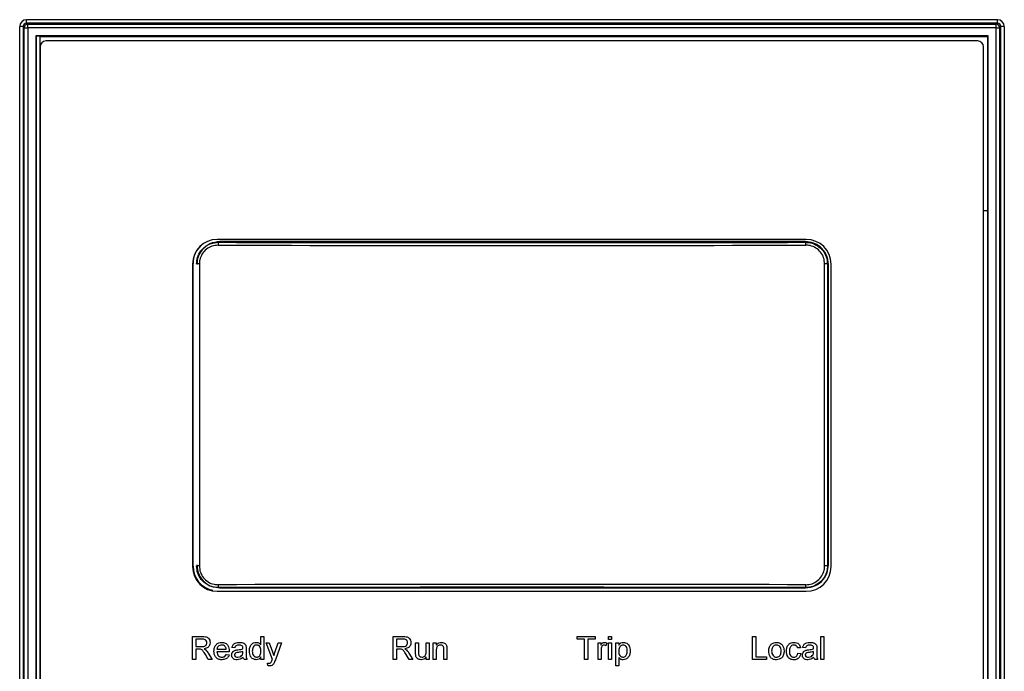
# Paper-space layout 'Sheet1' of a CAD drawing. Header units: millimetres. Extents: x -7 to 420, y -21 to 297.
# Tile 30 of 105: x 44 to 61, y 213 to 225. Entities that reach past the tile are written whole.
import ezdxf

# ---------------------------------------------------------------- set-up
doc = ezdxf.new("R2010")
doc.units = ezdxf.units.MM

psp = doc.layouts.new('Sheet1')

# ---------------------------------------------------------------- linework, layer by layer
at = {"color": 7, "linetype": 'Continuous', "lineweight": 25}
for p, q in [((43.622, 224.415), (43.562, 224.415)), ((43.562, 188.139), (43.562, 224.415)), ((43.642, 224.394), (43.622, 224.415)), ((43.622, 224.415), (43.622, 188.139)), ((43.642, 224.394), (43.702, 224.394)), ((43.642, 188.159), (43.642, 224.394)), ((43.682, 224.475), (43.682, 224.535)), ((43.682, 224.535), (60.558, 224.535)), ((43.682, 224.475), (43.702, 224.454)), ((60.558, 224.475), (43.682, 224.475)), ((43.702, 224.394), (43.702, 224.454)), ((43.702, 224.454), (60.537, 224.454)), ((43.702, 224.394), (43.702, 188.159)), ((60.537, 224.394), (43.702, 224.394)), ((60.537, 224.454), (60.558, 224.475)), ((60.537, 224.394), (60.537, 224.454)), ((60.537, 188.159), (60.537, 224.394)), ((60.537, 224.394), (60.597, 224.394)), ((60.558, 224.475), (60.558, 224.535)), ((60.618, 224.415), (60.597, 224.394)), ((60.597, 224.394), (60.597, 188.159)), ((60.618, 188.139), (60.618, 224.415)), ((60.678, 224.415), (60.618, 224.415)), ((60.678, 224.415), (60.678, 188.139)), ((43.846, 224.25), (43.844, 224.252)), ((43.844, 224.252), (43.844, 188.301)), ((60.395, 224.252), (43.844, 224.252)), ((43.846, 224.25), (43.846, 188.303)), ((60.394, 224.25), (43.846, 224.25)), ((60.391, 224.236), (43.911, 224.236)), ((43.911, 224.236), (43.911, 221.216)), ((60.391, 221.216), (60.391, 224.236)), ((60.394, 224.25), (60.395, 224.252)), ((60.394, 188.303), (60.394, 224.25)), ((60.395, 188.301), (60.395, 224.252)), ((43.916, 224.064), (43.916, 198.364)), ((60.216, 224.164), (44.016, 224.164)), ((60.316, 198.364), (60.316, 224.064)), ((43.911, 221.216), (43.911, 188.346)), ((43.911, 221.216), (43.916, 221.216)), ((60.316, 221.216), (60.391, 221.216)), ((60.391, 188.346), (60.391, 221.216)), ((57.236, 220.714), (46.996, 220.714)), ((57.221, 220.675), (47.041, 220.675)), ((46.566, 220.284), (46.566, 215.024)), ((46.575, 215.033), (46.575, 220.293)), ((46.685, 220.287), (46.637, 220.287)), ((46.685, 220.287), (46.685, 215.035)), ((57.555, 215.035), (57.555, 220.287)), ((57.603, 220.287), (57.555, 220.287)), ((57.603, 220.287), (57.603, 215.035)), ((57.666, 215.024), (57.666, 220.284)), ((57.621, 215.055), (57.621, 220.275)), ((46.685, 215.035), (46.637, 215.035)), ((57.603, 215.035), (57.555, 215.035)), ((47.041, 214.655), (57.221, 214.655)), ((46.996, 214.594), (57.236, 214.594)), ((46.564, 213.409), (46.564, 213.809)), ((46.564, 213.809), (46.738, 213.809)), ((47.754, 213.661), (47.754, 213.809)), ((47.754, 213.809), (47.805, 213.809)), ((47.805, 213.809), (47.805, 213.409)), ((50.054, 213.409), (50.054, 213.809)), ((50.054, 213.809), (50.228, 213.809)), ((53.251, 213.809), (53.564, 213.809)), ((53.251, 213.763), (53.251, 213.809)), ((53.564, 213.809), (53.564, 213.763)), ((53.8, 213.757), (53.8, 213.809)), ((53.8, 213.809), (53.851, 213.809)), ((53.851, 213.809), (53.851, 213.757)), ((56.3, 213.409), (56.3, 213.809)), ((56.3, 213.809), (56.357, 213.809)), ((56.357, 213.809), (56.357, 213.455)), ((57.49, 213.409), (57.49, 213.809)), ((57.49, 213.809), (57.541, 213.809)), ((57.541, 213.809), (57.541, 213.409)), ((46.74, 213.763), (46.621, 213.763)), ((46.621, 213.763), (46.621, 213.634)), ((46.621, 213.634), (46.728, 213.634)), ((47.303, 213.614), (47.251, 213.619)), ((47.954, 213.411), (47.846, 213.701)), ((47.846, 213.701), (47.901, 213.701)), ((47.901, 213.701), (47.958, 213.541)), ((47.997, 213.531), (48.057, 213.701)), ((48.111, 213.701), (48.006, 213.402)), ((48.057, 213.701), (48.111, 213.701)), ((50.23, 213.763), (50.11, 213.763)), ((50.11, 213.763), (50.11, 213.634)), ((50.11, 213.634), (50.218, 213.634)), ((50.444, 213.521), (50.444, 213.701)), ((50.444, 213.701), (50.495, 213.701)), ((50.495, 213.701), (50.495, 213.542)), ((50.628, 213.547), (50.628, 213.701)), ((50.628, 213.701), (50.68, 213.701)), ((50.68, 213.701), (50.68, 213.409)), ((50.751, 213.409), (50.751, 213.701)), ((50.751, 213.701), (50.803, 213.701)), ((50.803, 213.701), (50.803, 213.66)), ((53.38, 213.763), (53.251, 213.763)), ((53.38, 213.409), (53.38, 213.763)), ((53.564, 213.763), (53.436, 213.763)), ((53.436, 213.763), (53.436, 213.409)), ((53.616, 213.409), (53.616, 213.701)), ((53.616, 213.701), (53.662, 213.701)), ((53.662, 213.701), (53.662, 213.66)), ((53.769, 213.692), (53.753, 213.648)), ((53.851, 213.757), (53.8, 213.757)), ((53.8, 213.701), (53.851, 213.701)), ((53.8, 213.409), (53.8, 213.701)), ((53.851, 213.701), (53.851, 213.409)), ((53.923, 213.301), (53.923, 213.701)), ((53.923, 213.701), (53.975, 213.701)), ((53.975, 213.701), (53.975, 213.655)), ((57.136, 213.614), (57.085, 213.609)), ((57.223, 213.614), (57.172, 213.619)), ((46.678, 213.588), (46.621, 213.588)), ((46.621, 213.588), (46.621, 213.409)), ((46.84, 213.409), (46.79, 213.493)), ((46.839, 213.519), (46.905, 213.409)), ((46.99, 213.588), (47.154, 213.588)), ((47.205, 213.542), (46.99, 213.542)), ((47.153, 213.496), (47.204, 213.491)), ((47.441, 213.532), (47.441, 213.547)), ((47.498, 213.598), (47.498, 213.536)), ((47.754, 213.409), (47.754, 213.453)), ((50.168, 213.588), (50.11, 213.588)), ((50.11, 213.588), (50.11, 213.409)), ((50.33, 213.409), (50.28, 213.493)), ((50.329, 213.519), (50.394, 213.409)), ((50.628, 213.409), (50.628, 213.456)), ((50.803, 213.565), (50.803, 213.409)), ((50.936, 213.409), (50.936, 213.583)), ((50.987, 213.588), (50.987, 213.409)), ((53.667, 213.564), (53.667, 213.409)), ((53.975, 213.445), (53.975, 213.301)), ((56.357, 213.455), (56.546, 213.455)), ((56.546, 213.455), (56.546, 213.409)), ((57.09, 213.516), (57.141, 213.511)), ((57.361, 213.532), (57.362, 213.547)), ((57.418, 213.598), (57.418, 213.536)), ((46.621, 213.409), (46.564, 213.409)), ((46.905, 213.409), (46.84, 213.409)), ((47.513, 213.409), (47.462, 213.409)), ((47.805, 213.409), (47.754, 213.409)), ((47.877, 213.302), (47.872, 213.346)), ((50.11, 213.409), (50.054, 213.409)), ((50.394, 213.409), (50.33, 213.409)), ((50.68, 213.409), (50.628, 213.409)), ((50.803, 213.409), (50.751, 213.409)), ((50.987, 213.409), (50.936, 213.409)), ((53.436, 213.409), (53.38, 213.409)), ((53.667, 213.409), (53.616, 213.409)), ((53.851, 213.409), (53.8, 213.409)), ((53.975, 213.301), (53.923, 213.301)), ((56.546, 213.409), (56.3, 213.409)), ((57.433, 213.409), (57.382, 213.409)), ((57.541, 213.409), (57.49, 213.409))]:
    psp.add_line(p, q, dxfattribs=at)
at = {"color": 8, "linetype": 'Continuous', "lineweight": 25}
psp.add_line((47.014, 220.675), (47.014, 220.663), dxfattribs=at)
at = {"color": 7, "linetype": 'Continuous', "lineweight": 25}
for centre, radius, start, end in [((43.702, 224.394), 0.0601, 90.0834, 179.9166), ((60.537, 224.394), 0.06, 0.0777, 89.9194), ((44.016, 224.064), 0.1, 90, 180), ((60.216, 224.064), 0.1, 0, 90), ((46.996, 220.284), 0.43, 90, 180), ((47.377, 220.624), 0.366, 173.8697, 181.7072), ((56.861, 220.624), 0.367, 358.3034, 6.1197), ((57.236, 220.284), 0.43, 0, 90), ((47.005, 220.293), 0.43, 132.0513, 180), ((46.996, 215.024), 0.43, 180, 270), ((47.005, 215.033), 0.43, 180, 258.6463), ((57.236, 215.024), 0.43, 270, 0), ((47.377, 214.698), 0.366, 178.2931, 186.1299), ((56.861, 214.698), 0.367, 353.8807, 1.6963)]:
    psp.add_arc(centre, radius, start, end, dxfattribs=at)
for centre, major_axis, ratio, start_param, end_param in [((43.682, 224.414), (-0.085, 0.085), 0.998783, 5.498396, 7.067974), ((43.682, 224.414), (0.0426, -0.0426), 0.996359, 2.356803, 3.926382), ((60.558, 224.414), (0.085, 0.085), 0.998783, 5.498396, 7.067974), ((60.558, 224.414), (0.0426, 0.0426), 0.996359, 5.498396, 7.067974), ((52.12, 227.592), (132.31, 0), 0.052408, 4.673788, 4.75099), ((52.12, 227.542), (132.36, 0), 0.052388, 4.673788, 4.75099), ((52.12, 207.78), (132.36, 0), 0.052388, 1.532196, 1.609397), ((52.12, 207.73), (132.31, 0), 0.052408, 1.532196, 1.609397)]:
    psp.add_ellipse(centre, major_axis=major_axis, ratio=ratio, start_param=start_param, end_param=end_param, dxfattribs=at)
for points, knots in [([(46.637, 220.287), (46.639, 220.315), (46.643, 220.385), (46.689, 220.491), (46.774, 220.586), (46.887, 220.651), (46.972, 220.659), (47.014, 220.663)], [0, 0, 0, 0, 0.141722, 0.356124, 0.570695, 0.785344, 1, 1, 1, 1]), ([(47.041, 220.675), (46.981, 220.668), (46.864, 220.652), (46.734, 220.546), (46.655, 220.415), (46.645, 220.322), (46.641, 220.275)], [0, 0, 0, 0, 0.283703, 0.557913, 0.775022, 1, 1, 1, 1]), ([(57.621, 220.275), (57.613, 220.335), (57.598, 220.452), (57.491, 220.582), (57.36, 220.661), (57.268, 220.67), (57.221, 220.675)], [0, 0, 0, 0, 0.283707, 0.55792, 0.775028, 1, 1, 1, 1]), ([(57.226, 220.663), (57.254, 220.661), (57.324, 220.657), (57.43, 220.611), (57.526, 220.526), (57.59, 220.414), (57.599, 220.329), (57.603, 220.287)], [0, 0, 0, 0, 0.142931, 0.357386, 0.571651, 0.785823, 1, 1, 1, 1]), ([(47.012, 220.613), (46.975, 220.61), (46.902, 220.603), (46.804, 220.547), (46.73, 220.464), (46.69, 220.372), (46.686, 220.311), (46.685, 220.287)], [0, 0, 0, 0, 0.214686, 0.429358, 0.64393, 0.858302, 1, 1, 1, 1]), ([(57.555, 220.287), (57.551, 220.324), (57.544, 220.397), (57.488, 220.495), (57.405, 220.568), (57.313, 220.608), (57.252, 220.612), (57.228, 220.613)], [0, 0, 0, 0, 0.21414, 0.42829, 0.642567, 0.857051, 1, 1, 1, 1]), ([(47.014, 214.659), (46.986, 214.661), (46.915, 214.665), (46.809, 214.71), (46.714, 214.796), (46.649, 214.908), (46.641, 214.993), (46.637, 215.035)], [0, 0, 0, 0, 0.142931, 0.357386, 0.571651, 0.785823, 1, 1, 1, 1]), ([(46.641, 215.055), (46.648, 214.996), (46.664, 214.878), (46.77, 214.748), (46.901, 214.669), (46.994, 214.66), (47.041, 214.655)], [0, 0, 0, 0, 0.2837049, 0.5579165, 0.775026, 1, 1, 1, 1]), ([(46.685, 215.035), (46.688, 214.998), (46.696, 214.925), (46.752, 214.827), (46.835, 214.753), (46.927, 214.714), (46.988, 214.71), (47.012, 214.709)], [0, 0, 0, 0, 0.21414, 0.42829, 0.642567, 0.857045, 1, 1, 1, 1]), ([(57.221, 214.655), (57.28, 214.663), (57.397, 214.678), (57.528, 214.785), (57.606, 214.915), (57.616, 215.008), (57.621, 215.055)], [0, 0, 0, 0, 0.2837049, 0.5579165, 0.775026, 1, 1, 1, 1]), ([(57.603, 215.035), (57.601, 215.007), (57.596, 214.937), (57.551, 214.831), (57.466, 214.736), (57.353, 214.671), (57.268, 214.663), (57.226, 214.659)], [0, 0, 0, 0, 0.141722, 0.356124, 0.570695, 0.785344, 1, 1, 1, 1]), ([(57.228, 214.709), (57.264, 214.712), (57.338, 214.719), (57.436, 214.775), (57.51, 214.858), (57.549, 214.95), (57.553, 215.011), (57.555, 215.035)], [0, 0, 0, 0, 0.214686, 0.429361, 0.64393, 0.858302, 1, 1, 1, 1]), ([(46.738, 213.809), (46.756, 213.809), (46.793, 213.808), (46.842, 213.786), (46.868, 213.744), (46.87, 213.715), (46.872, 213.701)], [0, 0, 0, 0, 0.281669, 0.559208, 0.779411, 1, 1, 1, 1]), ([(50.228, 213.809), (50.246, 213.809), (50.283, 213.808), (50.332, 213.786), (50.357, 213.744), (50.36, 213.715), (50.362, 213.701)], [0, 0, 0, 0, 0.281671, 0.559197, 0.77941, 1, 1, 1, 1]), ([(46.728, 213.634), (46.739, 213.635), (46.763, 213.635), (46.795, 213.646), (46.812, 213.672), (46.815, 213.691), (46.816, 213.7)], [0, 0, 0, 0, 0.281561, 0.560241, 0.779864, 1, 1, 1, 1]), ([(46.816, 213.7), (46.814, 213.71), (46.812, 213.731), (46.784, 213.76), (46.757, 213.762), (46.74, 213.763)], [0, 0, 0, 0, 0.280393, 0.559974, 1, 1, 1, 1]), ([(46.872, 213.701), (46.87, 213.685), (46.867, 213.654), (46.83, 213.608), (46.79, 213.599), (46.766, 213.593)], [0, 0, 0, 0, 0.280518, 0.5604876, 1, 1, 1, 1]), ([(46.939, 213.552), (46.94, 213.574), (46.942, 213.617), (46.975, 213.671), (47.023, 213.702), (47.057, 213.705), (47.074, 213.706)], [0, 0, 0, 0, 0.2807417, 0.5597725, 0.7796612, 1, 1, 1, 1]), ([(47.073, 213.66), (47.062, 213.659), (47.039, 213.657), (47.012, 213.639), (46.994, 213.615), (46.991, 213.597), (46.99, 213.588)], [0, 0, 0, 0, 0.280194, 0.559731, 0.779648, 1, 1, 1, 1]), ([(47.135, 213.635), (47.125, 213.644), (47.107, 213.658), (47.084, 213.659), (47.073, 213.66)], [0, 0, 0, 0, 0.5585145, 1, 1, 1, 1]), ([(47.074, 213.706), (47.095, 213.704), (47.137, 213.699), (47.183, 213.656), (47.203, 213.605), (47.204, 213.572), (47.205, 213.555)], [0, 0, 0, 0, 0.279362, 0.558401, 0.778879, 1, 1, 1, 1]), ([(47.154, 213.588), (47.153, 213.598), (47.15, 213.615), (47.14, 213.629), (47.135, 213.635)], [0, 0, 0, 0, 0.560643, 1, 1, 1, 1]), ([(47.251, 213.619), (47.256, 213.635), (47.266, 213.667), (47.316, 213.702), (47.358, 213.705), (47.384, 213.706)], [0, 0, 0, 0, 0.28043, 0.5593, 1, 1, 1, 1]), ([(47.375, 213.66), (47.366, 213.66), (47.349, 213.659), (47.324, 213.651), (47.309, 213.633), (47.305, 213.62), (47.303, 213.614)], [0, 0, 0, 0, 0.280849, 0.559733, 0.77948, 1, 1, 1, 1]), ([(47.428, 213.645), (47.419, 213.65), (47.402, 213.659), (47.383, 213.66), (47.375, 213.66)], [0, 0, 0, 0, 0.557842, 1, 1, 1, 1]), ([(47.384, 213.706), (47.411, 213.705), (47.448, 213.703), (47.486, 213.672), (47.492, 213.652), (47.495, 213.642)], [0, 0, 0, 0, 0.5592601, 0.7791898, 1, 1, 1, 1]), ([(47.441, 213.605), (47.441, 213.613), (47.441, 213.628), (47.432, 213.64), (47.428, 213.645)], [0, 0, 0, 0, 0.5619337, 1, 1, 1, 1]), ([(47.495, 213.642), (47.496, 213.634), (47.498, 213.619), (47.498, 213.605), (47.498, 213.598)], [0, 0, 0, 0, 0.559777, 1, 1, 1, 1]), ([(47.554, 213.555), (47.555, 213.575), (47.558, 213.616), (47.583, 213.668), (47.627, 213.701), (47.659, 213.704), (47.675, 213.706)], [0, 0, 0, 0, 0.280961, 0.560444, 0.780132, 1, 1, 1, 1]), ([(47.678, 213.66), (47.672, 213.66), (47.66, 213.659), (47.638, 213.649), (47.608, 213.616), (47.606, 213.579), (47.605, 213.555)], [0, 0, 0, 0, 0.125736, 0.25136, 0.501028, 1, 1, 1, 1]), ([(47.675, 213.706), (47.684, 213.705), (47.702, 213.704), (47.731, 213.69), (47.745, 213.672), (47.754, 213.661)], [0, 0, 0, 0, 0.280576, 0.560927, 1, 1, 1, 1]), ([(47.754, 213.551), (47.753, 213.576), (47.751, 213.615), (47.72, 213.648), (47.697, 213.659), (47.685, 213.66), (47.678, 213.66)], [0, 0, 0, 0, 0.498976, 0.748681, 0.874285, 1, 1, 1, 1]), ([(50.218, 213.634), (50.229, 213.635), (50.252, 213.635), (50.284, 213.646), (50.302, 213.672), (50.304, 213.691), (50.305, 213.7)], [0, 0, 0, 0, 0.281561, 0.560241, 0.779864, 1, 1, 1, 1]), ([(50.305, 213.7), (50.304, 213.71), (50.302, 213.731), (50.274, 213.76), (50.246, 213.762), (50.23, 213.763)], [0, 0, 0, 0, 0.280402, 0.559969, 1, 1, 1, 1]), ([(50.362, 213.701), (50.36, 213.685), (50.357, 213.654), (50.32, 213.608), (50.28, 213.599), (50.256, 213.593)], [0, 0, 0, 0, 0.28052, 0.560502, 1, 1, 1, 1]), ([(50.803, 213.66), (50.809, 213.668), (50.821, 213.683), (50.851, 213.702), (50.876, 213.705), (50.892, 213.706)], [0, 0, 0, 0, 0.280547, 0.560825, 1, 1, 1, 1]), ([(50.877, 213.66), (50.869, 213.659), (50.852, 213.658), (50.829, 213.646), (50.804, 213.616), (50.803, 213.586), (50.803, 213.565)], [0, 0, 0, 0, 0.187285, 0.374359, 0.560555, 1, 1, 1, 1]), ([(50.936, 213.583), (50.936, 213.594), (50.936, 213.614), (50.925, 213.643), (50.902, 213.658), (50.886, 213.659), (50.877, 213.66)], [0, 0, 0, 0, 0.281671, 0.559781, 0.779604, 1, 1, 1, 1]), ([(50.892, 213.706), (50.904, 213.705), (50.928, 213.703), (50.958, 213.688), (50.977, 213.663), (50.982, 213.645), (50.985, 213.635)], [0, 0, 0, 0, 0.280228, 0.559977, 0.779646, 1, 1, 1, 1]), ([(50.985, 213.635), (50.986, 213.627), (50.987, 213.611), (50.987, 213.595), (50.987, 213.588)], [0, 0, 0, 0, 0.559804, 1, 1, 1, 1]), ([(53.662, 213.66), (53.669, 213.673), (53.68, 213.691), (53.704, 213.705), (53.716, 213.706), (53.721, 213.706)], [0, 0, 0, 0, 0.559592, 0.77974, 1, 1, 1, 1]), ([(53.675, 213.623), (53.672, 213.612), (53.668, 213.593), (53.667, 213.573), (53.667, 213.564)], [0, 0, 0, 0, 0.559919, 1, 1, 1, 1]), ([(53.719, 213.66), (53.714, 213.659), (53.702, 213.658), (53.684, 213.645), (53.678, 213.631), (53.675, 213.623)], [0, 0, 0, 0, 0.280303, 0.560891, 1, 1, 1, 1]), ([(53.753, 213.648), (53.748, 213.652), (53.737, 213.658), (53.725, 213.659), (53.719, 213.66)], [0, 0, 0, 0, 0.560059, 1, 1, 1, 1]), ([(53.721, 213.706), (53.731, 213.705), (53.748, 213.704), (53.763, 213.696), (53.769, 213.692)], [0, 0, 0, 0, 0.559522, 1, 1, 1, 1]), ([(53.975, 213.655), (53.986, 213.671), (54.006, 213.7), (54.041, 213.704), (54.056, 213.706)], [0, 0, 0, 0, 0.560151, 1, 1, 1, 1]), ([(54.05, 213.66), (54.041, 213.659), (54.023, 213.656), (54.001, 213.638), (53.978, 213.606), (53.976, 213.574), (53.975, 213.552)], [0, 0, 0, 0, 0.186312, 0.373274, 0.560509, 1, 1, 1, 1]), ([(54.123, 213.556), (54.123, 213.57), (54.122, 213.596), (54.107, 213.631), (54.081, 213.655), (54.06, 213.658), (54.05, 213.66)], [0, 0, 0, 0, 0.28128, 0.560945, 0.780915, 1, 1, 1, 1]), ([(54.056, 213.706), (54.069, 213.705), (54.096, 213.703), (54.131, 213.681), (54.167, 213.634), (54.171, 213.589), (54.175, 213.557)], [0, 0, 0, 0, 0.187095, 0.374054, 0.561113, 1, 1, 1, 1]), ([(56.582, 213.555), (56.583, 213.58), (56.585, 213.625), (56.614, 213.659), (56.626, 213.674)], [0, 0, 0, 0, 0.560964, 1, 1, 1, 1]), ([(56.626, 213.674), (56.641, 213.685), (56.668, 213.703), (56.701, 213.705), (56.716, 213.706)], [0, 0, 0, 0, 0.559032, 1, 1, 1, 1]), ([(56.716, 213.66), (56.706, 213.659), (56.688, 213.658), (56.663, 213.642), (56.637, 213.61), (56.635, 213.578), (56.633, 213.555)], [0, 0, 0, 0, 0.187145, 0.374028, 0.561108, 1, 1, 1, 1]), ([(56.716, 213.706), (56.737, 213.704), (56.779, 213.699), (56.824, 213.658), (56.846, 213.608), (56.848, 213.575), (56.849, 213.559)], [0, 0, 0, 0, 0.279558, 0.558597, 0.778985, 1, 1, 1, 1]), ([(56.798, 213.557), (56.797, 213.57), (56.796, 213.598), (56.778, 213.634), (56.749, 213.656), (56.727, 213.659), (56.716, 213.66)], [0, 0, 0, 0, 0.281067, 0.560314, 0.780179, 1, 1, 1, 1]), ([(56.89, 213.554), (56.891, 213.575), (56.894, 213.617), (56.923, 213.672), (56.971, 213.701), (57.004, 213.704), (57.021, 213.706)], [0, 0, 0, 0, 0.280845, 0.55968, 0.779585, 1, 1, 1, 1]), ([(57.021, 213.66), (57.012, 213.659), (56.993, 213.658), (56.969, 213.643), (56.944, 213.61), (56.942, 213.578), (56.941, 213.555)], [0, 0, 0, 0, 0.187086, 0.373872, 0.560733, 1, 1, 1, 1]), ([(57.021, 213.706), (57.036, 213.705), (57.067, 213.703), (57.104, 213.681), (57.127, 213.648), (57.133, 213.625), (57.136, 213.614)], [0, 0, 0, 0, 0.280279, 0.559439, 0.779539, 1, 1, 1, 1]), ([(57.085, 213.609), (57.082, 213.617), (57.077, 213.632), (57.061, 213.65), (57.041, 213.659), (57.028, 213.66), (57.021, 213.66)], [0, 0, 0, 0, 0.280214, 0.559462, 0.779653, 1, 1, 1, 1]), ([(57.172, 213.619), (57.177, 213.635), (57.186, 213.667), (57.237, 213.702), (57.279, 213.705), (57.304, 213.706)], [0, 0, 0, 0, 0.28043, 0.5593, 1, 1, 1, 1]), ([(57.295, 213.66), (57.286, 213.66), (57.269, 213.659), (57.245, 213.651), (57.23, 213.633), (57.225, 213.62), (57.223, 213.614)], [0, 0, 0, 0, 0.280849, 0.559733, 0.77948, 1, 1, 1, 1]), ([(57.348, 213.645), (57.339, 213.65), (57.323, 213.659), (57.304, 213.66), (57.295, 213.66)], [0, 0, 0, 0, 0.557893, 1, 1, 1, 1]), ([(57.304, 213.706), (57.331, 213.705), (57.368, 213.703), (57.407, 213.672), (57.413, 213.652), (57.416, 213.642)], [0, 0, 0, 0, 0.5592601, 0.7791898, 1, 1, 1, 1]), ([(57.362, 213.605), (57.362, 213.613), (57.361, 213.628), (57.352, 213.64), (57.348, 213.645)], [0, 0, 0, 0, 0.5619337, 1, 1, 1, 1]), ([(57.416, 213.642), (57.417, 213.634), (57.418, 213.619), (57.418, 213.605), (57.418, 213.598)], [0, 0, 0, 0, 0.559777, 1, 1, 1, 1]), ([(46.706, 213.586), (46.701, 213.587), (46.692, 213.588), (46.683, 213.588), (46.678, 213.588)], [0, 0, 0, 0, 0.559816, 1, 1, 1, 1]), ([(46.79, 213.493), (46.783, 213.506), (46.77, 213.526), (46.751, 213.554), (46.733, 213.576), (46.715, 213.583), (46.706, 213.586)], [0, 0, 0, 0, 0.340614, 0.560974, 0.780774, 1, 1, 1, 1]), ([(46.766, 213.593), (46.772, 213.59), (46.783, 213.585), (46.793, 213.577), (46.797, 213.574)], [0, 0, 0, 0, 0.5601638, 1, 1, 1, 1]), ([(46.797, 213.574), (46.806, 213.564), (46.822, 213.548), (46.834, 213.528), (46.839, 213.519)], [0, 0, 0, 0, 0.559789, 1, 1, 1, 1]), ([(47.076, 213.404), (47.055, 213.406), (47.012, 213.409), (46.963, 213.45), (46.941, 213.502), (46.94, 213.535), (46.939, 213.552)], [0, 0, 0, 0, 0.279959, 0.558661, 0.778996, 1, 1, 1, 1]), ([(46.99, 213.542), (46.991, 213.529), (46.995, 213.502), (47.016, 213.471), (47.046, 213.452), (47.067, 213.451), (47.077, 213.45)], [0, 0, 0, 0, 0.280644, 0.559685, 0.779648, 1, 1, 1, 1]), ([(47.204, 213.491), (47.198, 213.476), (47.186, 213.447), (47.142, 213.41), (47.101, 213.406), (47.076, 213.404)], [0, 0, 0, 0, 0.280608, 0.5608405, 1, 1, 1, 1]), ([(47.077, 213.45), (47.086, 213.45), (47.104, 213.451), (47.134, 213.464), (47.146, 213.484), (47.153, 213.496)], [0, 0, 0, 0, 0.281265, 0.561889, 1, 1, 1, 1]), ([(47.205, 213.555), (47.205, 213.553), (47.205, 213.548), (47.205, 213.544), (47.205, 213.542)], [0, 0, 0, 0, 0.559962, 1, 1, 1, 1]), ([(47.246, 213.486), (47.247, 213.497), (47.25, 213.519), (47.272, 213.552), (47.298, 213.563), (47.314, 213.569)], [0, 0, 0, 0, 0.28046, 0.560983, 1, 1, 1, 1]), ([(47.342, 213.404), (47.329, 213.404), (47.302, 213.406), (47.269, 213.425), (47.249, 213.455), (47.247, 213.476), (47.246, 213.486)], [0, 0, 0, 0, 0.28081, 0.559701, 0.779706, 1, 1, 1, 1]), ([(47.364, 213.531), (47.349, 213.53), (47.331, 213.528), (47.312, 213.517), (47.304, 213.51), (47.299, 213.5), (47.298, 213.493), (47.298, 213.489)], [0, 0, 0, 0, 0.500298, 0.625323, 0.750296, 0.875163, 1, 1, 1, 1]), ([(47.298, 213.489), (47.298, 213.484), (47.299, 213.475), (47.308, 213.463), (47.326, 213.451), (47.342, 213.45), (47.354, 213.45)], [0, 0, 0, 0, 0.186563, 0.373478, 0.560627, 1, 1, 1, 1]), ([(47.314, 213.569), (47.322, 213.571), (47.336, 213.574), (47.35, 213.576), (47.356, 213.576)], [0, 0, 0, 0, 0.5599275, 1, 1, 1, 1]), ([(47.446, 213.445), (47.429, 213.432), (47.398, 213.408), (47.359, 213.405), (47.342, 213.404)], [0, 0, 0, 0, 0.559971, 1, 1, 1, 1]), ([(47.354, 213.45), (47.372, 213.452), (47.404, 213.456), (47.424, 213.481), (47.433, 213.492)], [0, 0, 0, 0, 0.559747, 1, 1, 1, 1]), ([(47.356, 213.576), (47.372, 213.579), (47.401, 213.582), (47.429, 213.59), (47.441, 213.593)], [0, 0, 0, 0, 0.5602, 1, 1, 1, 1]), ([(47.441, 213.547), (47.427, 213.543), (47.402, 213.536), (47.376, 213.533), (47.364, 213.531)], [0, 0, 0, 0, 0.5597675, 1, 1, 1, 1]), ([(47.433, 213.492), (47.436, 213.499), (47.441, 213.512), (47.441, 213.526), (47.441, 213.532)], [0, 0, 0, 0, 0.558968, 1, 1, 1, 1]), ([(47.441, 213.593), (47.441, 213.596), (47.441, 213.6), (47.441, 213.604), (47.441, 213.605)], [0, 0, 0, 0, 0.560151, 1, 1, 1, 1]), ([(47.462, 213.409), (47.458, 213.415), (47.45, 213.426), (47.448, 213.439), (47.446, 213.445)], [0, 0, 0, 0, 0.559672, 1, 1, 1, 1]), ([(47.498, 213.536), (47.498, 213.521), (47.498, 213.497), (47.499, 213.463), (47.502, 213.435), (47.509, 213.417), (47.513, 213.409)], [0, 0, 0, 0, 0.340207, 0.560351, 0.780181, 1, 1, 1, 1]), ([(47.675, 213.404), (47.655, 213.407), (47.615, 213.413), (47.563, 213.47), (47.557, 213.523), (47.554, 213.555)], [0, 0, 0, 0, 0.279617, 0.559899, 1, 1, 1, 1]), ([(47.605, 213.555), (47.606, 213.541), (47.607, 213.514), (47.622, 213.479), (47.649, 213.454), (47.67, 213.451), (47.68, 213.45)], [0, 0, 0, 0, 0.281193, 0.560842, 0.780818, 1, 1, 1, 1]), ([(47.754, 213.453), (47.749, 213.445), (47.74, 213.43), (47.713, 213.408), (47.69, 213.405), (47.675, 213.404)], [0, 0, 0, 0, 0.2811054, 0.5617271, 1, 1, 1, 1]), ([(47.68, 213.45), (47.689, 213.451), (47.707, 213.453), (47.729, 213.468), (47.751, 213.5), (47.753, 213.53), (47.754, 213.551)], [0, 0, 0, 0, 0.186722, 0.373541, 0.560528, 1, 1, 1, 1]), ([(47.958, 213.541), (47.962, 213.529), (47.969, 213.507), (47.975, 213.486), (47.978, 213.476)], [0, 0, 0, 0, 0.559946, 1, 1, 1, 1]), ([(47.978, 213.476), (47.981, 213.486), (47.988, 213.505), (47.994, 213.523), (47.997, 213.531)], [0, 0, 0, 0, 0.560019, 1, 1, 1, 1]), ([(50.196, 213.586), (50.191, 213.587), (50.182, 213.588), (50.172, 213.588), (50.168, 213.588)], [0, 0, 0, 0, 0.559876, 1, 1, 1, 1]), ([(50.28, 213.493), (50.272, 213.506), (50.26, 213.526), (50.241, 213.554), (50.223, 213.576), (50.205, 213.583), (50.196, 213.586)], [0, 0, 0, 0, 0.340607, 0.560962, 0.780758, 1, 1, 1, 1]), ([(50.256, 213.593), (50.262, 213.59), (50.273, 213.585), (50.282, 213.577), (50.287, 213.574)], [0, 0, 0, 0, 0.560097, 1, 1, 1, 1]), ([(50.287, 213.574), (50.296, 213.564), (50.312, 213.548), (50.324, 213.528), (50.329, 213.519)], [0, 0, 0, 0, 0.559802, 1, 1, 1, 1]), ([(50.447, 213.475), (50.446, 213.483), (50.444, 213.499), (50.444, 213.514), (50.444, 213.521)], [0, 0, 0, 0, 0.559821, 1, 1, 1, 1]), ([(50.54, 213.404), (50.528, 213.405), (50.504, 213.407), (50.473, 213.423), (50.454, 213.447), (50.449, 213.466), (50.447, 213.475)], [0, 0, 0, 0, 0.280291, 0.560182, 0.779601, 1, 1, 1, 1]), ([(50.495, 213.542), (50.495, 213.532), (50.495, 213.515), (50.497, 213.498), (50.498, 213.491)], [0, 0, 0, 0, 0.560199, 1, 1, 1, 1]), ([(50.498, 213.491), (50.5, 213.484), (50.505, 213.471), (50.524, 213.453), (50.542, 213.451), (50.553, 213.45)], [0, 0, 0, 0, 0.2808522, 0.5611657, 1, 1, 1, 1]), ([(50.628, 213.456), (50.616, 213.44), (50.593, 213.41), (50.556, 213.406), (50.54, 213.404)], [0, 0, 0, 0, 0.559452, 1, 1, 1, 1]), ([(50.553, 213.45), (50.562, 213.451), (50.58, 213.452), (50.603, 213.465), (50.628, 213.496), (50.628, 213.526), (50.628, 213.547)], [0, 0, 0, 0, 0.1871136, 0.3742392, 0.5608326, 1, 1, 1, 1]), ([(53.975, 213.552), (53.975, 213.539), (53.976, 213.513), (53.99, 213.478), (54.017, 213.454), (54.038, 213.451), (54.048, 213.45)], [0, 0, 0, 0, 0.281229, 0.560747, 0.780659, 1, 1, 1, 1]), ([(54.05, 213.404), (54.041, 213.404), (54.025, 213.405), (53.997, 213.419), (53.983, 213.435), (53.975, 213.445)], [0, 0, 0, 0, 0.280389, 0.560571, 1, 1, 1, 1]), ([(54.048, 213.45), (54.057, 213.451), (54.075, 213.453), (54.098, 213.47), (54.121, 213.503), (54.122, 213.534), (54.123, 213.556)], [0, 0, 0, 0, 0.186586, 0.373413, 0.56032, 1, 1, 1, 1]), ([(54.175, 213.557), (54.173, 213.536), (54.17, 213.495), (54.142, 213.443), (54.098, 213.41), (54.066, 213.406), (54.05, 213.404)], [0, 0, 0, 0, 0.280757, 0.560279, 0.780163, 1, 1, 1, 1]), ([(56.716, 213.404), (56.694, 213.406), (56.651, 213.41), (56.605, 213.453), (56.585, 213.505), (56.583, 213.538), (56.582, 213.555)], [0, 0, 0, 0, 0.279625, 0.558371, 0.778856, 1, 1, 1, 1]), ([(56.633, 213.555), (56.634, 213.541), (56.635, 213.513), (56.653, 213.476), (56.682, 213.453), (56.705, 213.451), (56.716, 213.45)], [0, 0, 0, 0, 0.281126, 0.560381, 0.780166, 1, 1, 1, 1]), ([(56.849, 213.559), (56.848, 213.537), (56.847, 213.494), (56.815, 213.439), (56.767, 213.409), (56.733, 213.405), (56.716, 213.404)], [0, 0, 0, 0, 0.281032, 0.559517, 0.779609, 1, 1, 1, 1]), ([(56.716, 213.45), (56.725, 213.451), (56.744, 213.452), (56.769, 213.468), (56.794, 213.501), (56.796, 213.534), (56.798, 213.557)], [0, 0, 0, 0, 0.18703, 0.373952, 0.560988, 1, 1, 1, 1]), ([(57.021, 213.404), (57, 213.406), (56.957, 213.41), (56.912, 213.453), (56.892, 213.504), (56.891, 213.537), (56.89, 213.554)], [0, 0, 0, 0, 0.279591, 0.558338, 0.778841, 1, 1, 1, 1]), ([(56.941, 213.555), (56.942, 213.541), (56.943, 213.514), (56.957, 213.476), (56.987, 213.453), (57.008, 213.451), (57.019, 213.45)], [0, 0, 0, 0, 0.281268, 0.56053, 0.780096, 1, 1, 1, 1]), ([(57.019, 213.45), (57.029, 213.451), (57.049, 213.453), (57.08, 213.475), (57.086, 213.501), (57.09, 213.516)], [0, 0, 0, 0, 0.280899, 0.560912, 1, 1, 1, 1]), ([(57.141, 213.511), (57.137, 213.495), (57.13, 213.463), (57.099, 213.427), (57.06, 213.406), (57.034, 213.405), (57.021, 213.404)], [0, 0, 0, 0, 0.2801976, 0.5595009, 0.7795843, 1, 1, 1, 1]), ([(57.167, 213.486), (57.168, 213.497), (57.17, 213.519), (57.193, 213.552), (57.219, 213.563), (57.235, 213.569)], [0, 0, 0, 0, 0.28046, 0.560983, 1, 1, 1, 1]), ([(57.262, 213.404), (57.249, 213.404), (57.222, 213.406), (57.189, 213.425), (57.17, 213.455), (57.168, 213.476), (57.167, 213.486)], [0, 0, 0, 0, 0.280815, 0.559693, 0.779702, 1, 1, 1, 1]), ([(57.285, 213.531), (57.27, 213.53), (57.252, 213.528), (57.232, 213.517), (57.224, 213.51), (57.219, 213.5), (57.218, 213.493), (57.218, 213.489)], [0, 0, 0, 0, 0.5002758, 0.6253332, 0.7502848, 0.8751548, 1, 1, 1, 1]), ([(57.218, 213.489), (57.219, 213.484), (57.22, 213.475), (57.229, 213.463), (57.246, 213.451), (57.263, 213.45), (57.274, 213.45)], [0, 0, 0, 0, 0.186568, 0.373456, 0.560635, 1, 1, 1, 1]), ([(57.235, 213.569), (57.243, 213.571), (57.257, 213.574), (57.271, 213.576), (57.277, 213.576)], [0, 0, 0, 0, 0.5599275, 1, 1, 1, 1]), ([(57.367, 213.445), (57.349, 213.432), (57.318, 213.408), (57.279, 213.405), (57.262, 213.404)], [0, 0, 0, 0, 0.559956, 1, 1, 1, 1]), ([(57.274, 213.45), (57.292, 213.452), (57.324, 213.456), (57.345, 213.481), (57.354, 213.492)], [0, 0, 0, 0, 0.559747, 1, 1, 1, 1]), ([(57.277, 213.576), (57.293, 213.579), (57.322, 213.582), (57.349, 213.59), (57.361, 213.593)], [0, 0, 0, 0, 0.560185, 1, 1, 1, 1]), ([(57.362, 213.547), (57.348, 213.543), (57.322, 213.536), (57.296, 213.533), (57.285, 213.531)], [0, 0, 0, 0, 0.559747, 1, 1, 1, 1]), ([(57.354, 213.492), (57.356, 213.499), (57.361, 213.512), (57.361, 213.526), (57.361, 213.532)], [0, 0, 0, 0, 0.55897, 1, 1, 1, 1]), ([(57.361, 213.593), (57.362, 213.596), (57.362, 213.6), (57.362, 213.604), (57.362, 213.605)], [0, 0, 0, 0, 0.560153, 1, 1, 1, 1]), ([(57.382, 213.409), (57.378, 213.415), (57.371, 213.426), (57.368, 213.439), (57.367, 213.445)], [0, 0, 0, 0, 0.559672, 1, 1, 1, 1]), ([(57.418, 213.536), (57.418, 213.521), (57.418, 213.497), (57.419, 213.463), (57.423, 213.435), (57.43, 213.417), (57.433, 213.409)], [0, 0, 0, 0, 0.340208, 0.560353, 0.780181, 1, 1, 1, 1]), ([(47.872, 213.346), (47.877, 213.345), (47.885, 213.343), (47.894, 213.342), (47.898, 213.342)], [0, 0, 0, 0, 0.56011, 1, 1, 1, 1]), ([(47.908, 213.296), (47.903, 213.296), (47.892, 213.297), (47.882, 213.3), (47.877, 213.302)], [0, 0, 0, 0, 0.559697, 1, 1, 1, 1]), ([(47.898, 213.342), (47.902, 213.342), (47.911, 213.343), (47.925, 213.348), (47.932, 213.357), (47.936, 213.363)], [0, 0, 0, 0, 0.281175, 0.561479, 1, 1, 1, 1]), ([(47.978, 213.34), (47.974, 213.333), (47.965, 213.319), (47.943, 213.3), (47.921, 213.297), (47.908, 213.296)], [0, 0, 0, 0, 0.281316, 0.561887, 1, 1, 1, 1]), ([(47.936, 213.363), (47.939, 213.369), (47.944, 213.381), (47.948, 213.394), (47.95, 213.399)], [0, 0, 0, 0, 0.559765, 1, 1, 1, 1]), ([(47.95, 213.399), (47.951, 213.401), (47.952, 213.405), (47.953, 213.409), (47.954, 213.411)], [0, 0, 0, 0, 0.560094, 1, 1, 1, 1]), ([(48.006, 213.402), (48.001, 213.39), (47.993, 213.369), (47.983, 213.349), (47.978, 213.34)], [0, 0, 0, 0, 0.560088, 1, 1, 1, 1])]:
    psp.add_open_spline(points, degree=3, knots=knots, dxfattribs=at)

doc.saveas('drawing.dxf')
